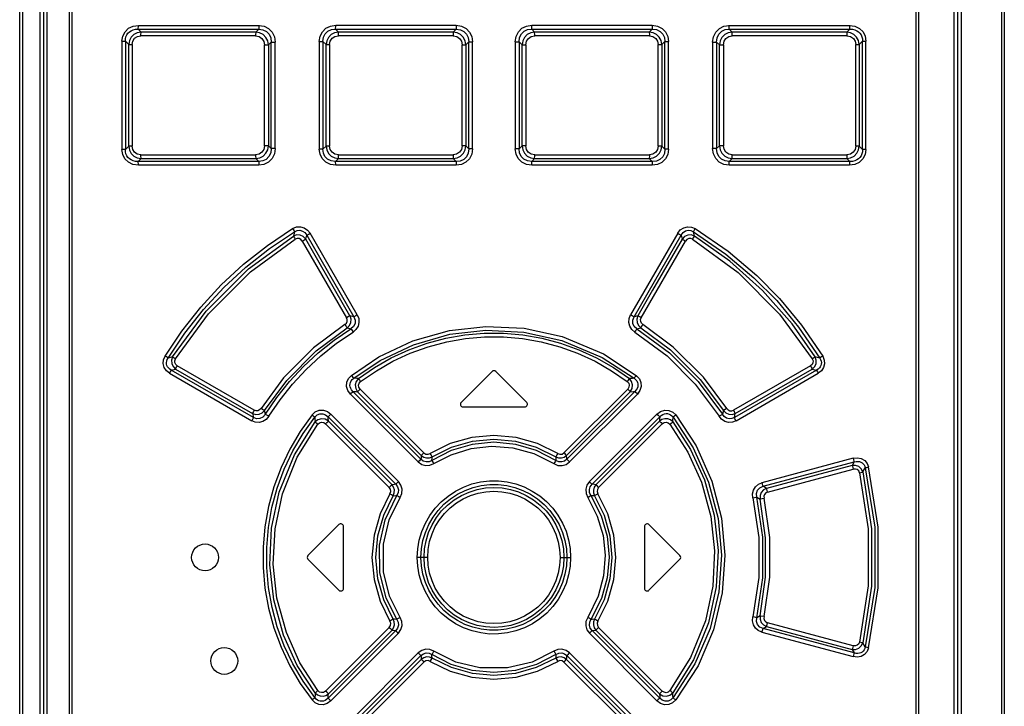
# Model space of a CAD drawing. Extents: x 0 to 594, y 0 to 420.
# Tile 8 of 41: x 82 to 119, y 230 to 255. Entities that reach past the tile are written whole.
import ezdxf

# ---------------------------------------------------------------- set-up
doc = ezdxf.new("R2010")
doc.units = 0
doc.header["$LTSCALE"] = 32.67
doc.layers.get('0').update_dxf_attribs({"linetype": 'CONTINUOUS'})

msp = doc.modelspace()

# ---------------------------------------------------------------- linework, layer by layer
at = {"color": 7, "linetype": 'CONTINUOUS'}
for p, q in [((82.068, 160.24), (82.068, 282.99)), ((82.968, 217.115), (82.968, 282.99)), ((116.968, 282.99), (116.968, 217.115)), ((118.713, 282.99), (118.713, 160.24)), ((83.918, 218.265), (83.918, 281.915)), ((115.518, 281.915), (115.518, 218.265)), ((86.59, 254.768), (86.475, 254.879)), ((86.475, 254.879), (90.963, 254.879)), ((90.963, 254.879), (90.855, 254.768)), ((93.937, 254.768), (93.825, 254.879)), ((93.825, 254.879), (98.312, 254.879)), ((98.312, 254.879), (98.202, 254.768)), ((101.234, 254.768), (101.124, 254.879)), ((101.124, 254.879), (105.611, 254.879)), ((105.611, 254.879), (105.499, 254.768)), ((108.473, 254.879), (112.96, 254.879)), ((108.581, 254.768), (108.473, 254.879)), ((112.96, 254.879), (112.846, 254.768)), ((86.475, 249.951), (86.59, 250.061)), ((90.963, 249.951), (86.475, 249.951)), ((90.855, 250.061), (90.963, 249.951)), ((93.825, 249.951), (93.937, 250.061)), ((98.312, 249.951), (93.825, 249.951)), ((98.202, 250.061), (98.312, 249.951)), ((101.124, 249.951), (101.234, 250.061)), ((105.611, 249.951), (101.124, 249.951)), ((105.499, 250.061), (105.611, 249.951)), ((108.473, 249.951), (108.581, 250.061)), ((112.96, 249.951), (108.473, 249.951)), ((112.846, 250.061), (112.96, 249.951)), ((99.647, 242.135), (98.497, 240.985)), ((100.939, 240.985), (99.789, 242.135)), ((98.568, 240.815), (100.868, 240.815)), ((92.797, 235.285), (93.947, 236.435)), ((94.118, 234.065), (94.118, 236.365)), ((105.318, 236.365), (105.318, 234.065)), ((105.489, 236.435), (106.639, 235.285)), ((92.797, 235.144), (93.947, 233.994)), ((105.489, 233.994), (106.639, 235.144))]:
    msp.add_line(p, q, dxfattribs=at)
at = {"color": 9, "linetype": 'CONTINUOUS'}
for p, q in [((82.177, 282.99), (82.177, 161.771)), ((82.828, 216.99), (82.828, 282.99)), ((83.093, 217.24), (83.093, 283.115)), ((116.843, 217.24), (116.843, 283.115)), ((117.108, 282.99), (117.108, 216.99)), ((118.604, 282.99), (118.604, 161.771)), ((84.007, 281.915), (84.007, 218.265)), ((115.429, 218.265), (115.429, 281.915)), ((86.485, 255.019), (90.969, 255.019)), ((90.855, 254.768), (86.59, 254.768)), ((93.829, 255.02), (98.313, 255.02)), ((98.202, 254.768), (93.937, 254.768)), ((101.123, 255.02), (105.607, 255.02)), ((105.499, 254.768), (101.234, 254.768)), ((108.467, 255.019), (112.951, 255.019)), ((112.846, 254.768), (108.581, 254.768)), ((85.874, 254.43), (85.874, 250.399)), ((85.874, 254.43), (86, 254.43)), ((86, 254.43), (86, 250.399)), ((86, 254.43), (86.125, 254.309)), ((90.849, 254.627), (86.582, 254.627)), ((91.328, 254.291), (91.43, 254.395)), ((91.43, 250.434), (91.43, 254.395)), ((91.43, 254.395), (91.579, 254.395)), ((91.579, 250.434), (91.579, 254.395)), ((93.218, 254.419), (93.218, 250.411)), ((93.218, 254.419), (93.352, 254.419)), ((93.352, 254.419), (93.352, 250.411)), ((93.352, 254.419), (93.469, 254.304)), ((98.201, 254.628), (93.933, 254.628)), ((98.673, 254.298), (98.782, 254.407)), ((98.782, 250.422), (98.782, 254.407)), ((98.782, 254.407), (98.924, 254.407)), ((98.924, 250.422), (98.924, 254.407)), ((100.512, 254.407), (100.512, 250.422)), ((100.512, 254.407), (100.654, 254.407)), ((100.654, 254.407), (100.654, 250.422)), ((100.654, 254.407), (100.763, 254.298)), ((105.503, 254.628), (101.235, 254.628)), ((105.967, 254.304), (106.084, 254.419)), ((106.084, 250.411), (106.084, 254.419)), ((106.084, 254.419), (106.218, 254.419)), ((106.218, 250.411), (106.218, 254.419)), ((107.856, 254.395), (107.856, 250.434)), ((107.856, 254.395), (108.006, 254.395)), ((108.006, 254.395), (108.006, 250.434)), ((108.006, 254.395), (108.108, 254.291)), ((112.854, 254.627), (108.587, 254.627)), ((113.311, 254.309), (113.436, 254.43)), ((113.436, 250.399), (113.436, 254.43)), ((113.436, 254.43), (113.562, 254.43)), ((113.562, 250.399), (113.562, 254.43)), ((86.125, 250.52), (86.125, 254.309)), ((86.125, 254.309), (86.252, 254.309)), ((86.252, 254.309), (86.252, 250.52)), ((91.178, 250.538), (91.178, 254.291)), ((91.178, 254.291), (91.328, 254.291)), ((91.328, 254.291), (91.328, 250.538)), ((93.469, 250.526), (93.469, 254.304)), ((93.469, 254.304), (93.603, 254.304)), ((93.603, 254.304), (93.603, 250.526)), ((98.53, 250.532), (98.53, 254.298)), ((98.53, 254.298), (98.673, 254.298)), ((98.673, 254.298), (98.673, 250.532)), ((100.763, 250.532), (100.763, 254.298)), ((100.763, 254.298), (100.905, 254.298)), ((100.905, 254.298), (100.905, 250.532)), ((105.833, 250.526), (105.833, 254.304)), ((105.833, 254.304), (105.967, 254.304)), ((105.967, 254.304), (105.967, 250.526)), ((108.108, 250.538), (108.108, 254.291)), ((108.108, 254.291), (108.258, 254.291)), ((108.258, 254.291), (108.258, 250.538)), ((113.184, 250.52), (113.184, 254.309)), ((113.184, 254.309), (113.311, 254.309)), ((113.311, 254.309), (113.311, 250.52)), ((86, 250.399), (85.874, 250.399)), ((86.125, 250.52), (86, 250.399)), ((86.252, 250.52), (86.125, 250.52)), ((91.328, 250.538), (91.178, 250.538)), ((91.43, 250.434), (91.328, 250.538)), ((91.579, 250.434), (91.43, 250.434)), ((93.352, 250.411), (93.218, 250.411)), ((93.469, 250.526), (93.352, 250.411)), ((93.603, 250.526), (93.469, 250.526)), ((98.673, 250.532), (98.53, 250.532)), ((98.782, 250.422), (98.673, 250.532)), ((98.924, 250.422), (98.782, 250.422)), ((100.654, 250.422), (100.512, 250.422)), ((100.763, 250.532), (100.654, 250.422)), ((100.905, 250.532), (100.763, 250.532)), ((105.967, 250.526), (105.833, 250.526)), ((106.084, 250.411), (105.967, 250.526)), ((106.218, 250.411), (106.084, 250.411)), ((108.006, 250.434), (107.856, 250.434)), ((108.108, 250.538), (108.006, 250.434)), ((108.258, 250.538), (108.108, 250.538)), ((113.311, 250.52), (113.184, 250.52)), ((113.436, 250.399), (113.311, 250.52)), ((113.562, 250.399), (113.436, 250.399)), ((86.582, 250.202), (90.849, 250.202)), ((86.59, 250.061), (90.855, 250.061)), ((93.933, 250.202), (98.201, 250.202)), ((93.937, 250.061), (98.202, 250.061)), ((101.234, 250.061), (105.499, 250.061)), ((101.235, 250.202), (105.503, 250.202)), ((108.581, 250.061), (112.846, 250.061)), ((108.587, 250.202), (112.854, 250.202)), ((90.969, 249.81), (86.485, 249.81)), ((98.313, 249.81), (93.829, 249.81)), ((105.607, 249.81), (101.123, 249.81)), ((112.951, 249.81), (108.467, 249.81)), ((92.294, 247.337), (92.254, 247.178)), ((92.585, 246.99), (94.234, 244.135)), ((92.714, 247.062), (92.749, 247.209)), ((92.749, 247.209), (94.504, 244.171)), ((94.631, 244.242), (92.879, 247.28)), ((106.557, 247.28), (104.805, 244.242)), ((104.932, 244.171), (106.687, 247.209)), ((105.202, 244.135), (106.851, 246.99)), ((106.687, 247.209), (106.722, 247.062)), ((107.182, 247.178), (107.142, 247.337)), ((94.504, 244.171), (94.361, 244.206)), ((105.074, 244.206), (104.932, 244.171)), ((94.253, 243.761), (94.394, 243.723)), ((105.042, 243.723), (105.183, 243.761)), ((87.76, 242.677), (87.59, 242.633)), ((111.846, 242.633), (111.676, 242.677)), ((87.709, 242.188), (87.872, 242.228)), ((87.872, 242.228), (90.734, 240.574)), ((90.798, 240.695), (87.934, 242.348)), ((111.502, 242.348), (108.638, 240.695)), ((108.702, 240.574), (111.564, 242.228)), ((111.564, 242.228), (111.727, 242.188)), ((87.648, 242.068), (90.706, 240.301)), ((90.769, 240.421), (87.709, 242.188)), ((111.727, 242.188), (108.666, 240.421)), ((108.73, 240.301), (111.788, 242.068)), ((94.377, 241.296), (96.902, 238.769)), ((96.999, 238.868), (94.471, 241.394)), ((94.644, 241.383), (97.016, 239.009)), ((97.113, 239.109), (94.739, 241.482)), ((104.697, 241.482), (102.323, 239.109)), ((102.42, 239.009), (104.792, 241.383)), ((104.965, 241.394), (102.437, 238.868)), ((102.534, 238.769), (105.059, 241.296)), ((90.734, 240.574), (90.769, 240.421)), ((91.212, 240.544), (91.178, 240.683)), ((93.545, 240.451), (96.061, 237.936)), ((96.164, 238.036), (93.651, 240.552)), ((105.785, 240.552), (103.272, 238.036)), ((103.375, 237.936), (105.891, 240.451)), ((108.258, 240.683), (108.224, 240.544)), ((108.666, 240.421), (108.702, 240.574)), ((93.452, 240.188), (95.822, 237.82)), ((95.925, 237.92), (93.557, 240.289)), ((105.879, 240.289), (103.511, 237.92)), ((103.614, 237.82), (105.984, 240.188)), ((97.016, 239.009), (97.004, 238.915)), ((97.004, 238.915), (96.999, 238.868)), ((113.083, 238.907), (109.691, 237.997)), ((109.735, 237.861), (113.129, 238.77)), ((113.045, 238.636), (109.861, 237.783)), ((113.129, 238.77), (113.045, 238.636)), ((109.905, 237.646), (113.091, 238.499)), ((113.447, 238.397), (113.539, 238.549)), ((109.861, 237.783), (109.735, 237.861)), ((109.502, 237.459), (109.622, 237.388)), ((97.254, 235.215), (96.865, 235.215)), ((102.182, 235.215), (102.571, 235.215)), ((109.622, 233.041), (109.502, 232.97)), ((113.091, 231.93), (109.905, 232.783)), ((95.822, 232.609), (93.452, 230.241)), ((96.061, 232.493), (93.545, 229.978)), ((93.557, 230.14), (95.925, 232.509)), ((93.651, 229.878), (96.164, 232.393)), ((103.272, 232.393), (105.785, 229.878)), ((105.891, 229.978), (103.375, 232.493)), ((103.511, 232.509), (105.879, 230.14)), ((105.984, 230.241), (103.614, 232.609)), ((109.691, 232.432), (113.083, 231.522)), ((109.735, 232.568), (109.861, 232.646)), ((113.129, 231.659), (109.735, 232.568)), ((109.861, 232.646), (113.045, 231.793)), ((113.539, 231.881), (113.447, 232.032)), ((96.902, 231.661), (94.377, 229.134)), ((105.059, 229.134), (102.534, 231.661)), ((113.045, 231.793), (113.129, 231.659)), ((94.471, 229.035), (96.999, 231.562)), ((97.016, 231.42), (94.644, 229.046)), ((94.739, 228.947), (97.113, 231.321)), ((102.323, 231.321), (104.697, 228.947)), ((104.792, 229.046), (102.42, 231.42)), ((102.437, 231.562), (104.965, 229.035))]:
    msp.add_line(p, q, dxfattribs=at)
for points in [[(85.874, 254.43), (85.904, 254.621), (85.988, 254.783), (86.12, 254.91), (86.287, 254.991), (86.485, 255.019)], [(86, 254.43), (86.005, 254.515), (86.024, 254.593), (86.055, 254.663), (86.097, 254.725), (86.151, 254.778), (86.216, 254.821), (86.291, 254.854), (86.378, 254.874), (86.476, 254.879)], [(86.59, 254.768), (86.443, 254.74), (86.315, 254.674), (86.214, 254.573), (86.15, 254.449), (86.125, 254.309)], [(86.475, 254.879), (86.48, 254.911), (86.484, 254.96), (86.485, 255.019)], [(86.581, 254.627), (86.582, 254.686), (86.585, 254.735), (86.59, 254.768)], [(90.855, 254.768), (90.851, 254.736), (90.849, 254.687), (90.848, 254.627)], [(91.328, 254.291), (91.3, 254.44), (91.232, 254.571), (91.128, 254.675), (90.999, 254.742), (90.855, 254.768)], [(90.969, 255.02), (90.968, 254.96), (90.966, 254.91), (90.963, 254.879)], [(90.963, 254.879), (91.118, 254.858), (91.248, 254.792), (91.35, 254.686), (91.411, 254.554), (91.43, 254.395)], [(90.969, 255.019), (91.163, 254.989), (91.333, 254.902), (91.465, 254.766), (91.55, 254.593), (91.579, 254.395)], [(93.218, 254.419), (93.248, 254.613), (93.333, 254.779), (93.466, 254.909), (93.634, 254.991), (93.829, 255.02)], [(93.352, 254.419), (93.372, 254.575), (93.436, 254.703), (93.54, 254.802), (93.669, 254.861), (93.825, 254.879)], [(93.937, 254.768), (93.789, 254.741), (93.662, 254.674), (93.56, 254.572), (93.495, 254.446), (93.469, 254.304)], [(93.825, 254.879), (93.827, 254.91), (93.828, 254.959), (93.829, 255.02)], [(93.933, 254.627), (93.933, 254.686), (93.935, 254.736), (93.937, 254.768)], [(98.202, 254.768), (98.202, 254.737), (98.201, 254.687), (98.201, 254.628)], [(98.673, 254.298), (98.646, 254.445), (98.578, 254.574), (98.475, 254.676), (98.347, 254.742), (98.202, 254.768)], [(98.313, 255.02), (98.313, 254.96), (98.312, 254.911), (98.312, 254.879)], [(98.312, 254.879), (98.471, 254.858), (98.602, 254.794), (98.703, 254.69), (98.763, 254.561), (98.782, 254.407)], [(98.313, 255.02), (98.51, 254.989), (98.679, 254.904), (98.811, 254.77), (98.895, 254.6), (98.924, 254.407)], [(100.512, 254.407), (100.542, 254.605), (100.628, 254.775), (100.762, 254.908), (100.931, 254.991), (101.123, 255.02)], [(100.654, 254.407), (100.674, 254.567), (100.739, 254.698), (100.843, 254.8), (100.972, 254.86), (101.124, 254.879)], [(101.234, 254.768), (101.087, 254.742), (100.958, 254.674), (100.856, 254.571), (100.79, 254.443), (100.763, 254.298)], [(101.124, 254.879), (101.123, 254.91), (101.123, 254.959), (101.123, 255.02)], [(101.235, 254.628), (101.235, 254.686), (101.234, 254.736), (101.234, 254.768)], [(105.499, 254.768), (105.501, 254.737), (105.503, 254.688), (105.503, 254.627)], [(105.967, 254.304), (105.94, 254.449), (105.873, 254.575), (105.771, 254.676), (105.644, 254.742), (105.499, 254.768)], [(105.607, 255.02), (105.608, 254.961), (105.609, 254.911), (105.611, 254.879)], [(105.607, 255.02), (105.806, 254.989), (105.976, 254.905), (106.108, 254.773), (106.19, 254.606), (106.218, 254.419)], [(105.611, 254.879), (105.774, 254.859), (105.906, 254.795), (106.007, 254.693), (106.066, 254.567), (106.084, 254.419)], [(107.856, 254.395), (107.887, 254.596), (107.973, 254.77), (108.108, 254.906), (108.278, 254.991), (108.467, 255.019)], [(108.006, 254.395), (108.026, 254.558), (108.091, 254.693), (108.195, 254.798), (108.324, 254.86), (108.473, 254.879)], [(108.581, 254.768), (108.435, 254.742), (108.306, 254.673), (108.202, 254.569), (108.135, 254.439), (108.108, 254.291)], [(108.473, 254.879), (108.47, 254.91), (108.468, 254.959), (108.467, 255.02)], [(108.588, 254.627), (108.587, 254.686), (108.585, 254.736), (108.581, 254.768)], [(113.311, 254.309), (113.284, 254.452), (113.218, 254.577), (113.117, 254.676), (112.991, 254.741), (112.846, 254.768)], [(112.846, 254.768), (112.85, 254.736), (112.854, 254.687), (112.855, 254.627)], [(112.951, 255.02), (112.952, 254.961), (112.955, 254.911), (112.96, 254.879)], [(112.951, 255.019), (113.153, 254.989), (113.323, 254.906), (113.454, 254.775), (113.535, 254.612), (113.562, 254.43)], [(112.96, 254.879), (113.057, 254.874), (113.144, 254.854), (113.22, 254.821), (113.285, 254.778), (113.338, 254.725), (113.381, 254.663), (113.412, 254.593), (113.431, 254.515), (113.436, 254.43)], [(86.252, 254.309), (86.277, 254.436), (86.345, 254.536), (86.448, 254.602), (86.582, 254.627)], [(90.849, 254.627), (90.979, 254.601), (91.083, 254.531), (91.152, 254.424), (91.178, 254.291)], [(93.603, 254.304), (93.629, 254.433), (93.698, 254.536), (93.802, 254.603), (93.933, 254.628)], [(98.201, 254.628), (98.333, 254.602), (98.437, 254.532), (98.506, 254.427), (98.53, 254.298)], [(100.905, 254.298), (100.931, 254.43), (101.001, 254.535), (101.106, 254.603), (101.235, 254.628)], [(105.503, 254.628), (105.637, 254.602), (105.741, 254.532), (105.808, 254.43), (105.833, 254.304)], [(108.258, 254.291), (108.284, 254.426), (108.355, 254.533), (108.46, 254.603), (108.587, 254.627)], [(112.854, 254.627), (112.99, 254.601), (113.095, 254.532), (113.161, 254.432), (113.184, 254.309)], [(86.485, 249.81), (86.283, 249.84), (86.113, 249.923), (85.982, 250.054), (85.901, 250.217), (85.874, 250.399)], [(86.476, 249.951), (86.378, 249.955), (86.292, 249.975), (86.216, 250.008), (86.151, 250.051), (86.098, 250.104), (86.055, 250.166), (86.024, 250.236), (86.005, 250.314), (86, 250.399)], [(86.125, 250.52), (86.152, 250.377), (86.217, 250.253), (86.319, 250.153), (86.445, 250.088), (86.59, 250.061)], [(86.582, 250.202), (86.445, 250.228), (86.341, 250.297), (86.275, 250.397), (86.252, 250.52)], [(91.178, 250.538), (91.152, 250.403), (91.081, 250.296), (90.976, 250.227), (90.849, 250.202)], [(90.855, 250.061), (91.001, 250.088), (91.13, 250.156), (91.234, 250.26), (91.301, 250.39), (91.328, 250.538)], [(91.43, 250.434), (91.41, 250.271), (91.345, 250.136), (91.241, 250.032), (91.112, 249.97), (90.963, 249.951)], [(91.579, 250.434), (91.549, 250.233), (91.462, 250.059), (91.328, 249.923), (91.158, 249.838), (90.969, 249.81)], [(93.829, 249.81), (93.63, 249.84), (93.46, 249.924), (93.328, 250.057), (93.246, 250.223), (93.218, 250.411)], [(93.825, 249.951), (93.662, 249.97), (93.53, 250.034), (93.429, 250.136), (93.37, 250.262), (93.352, 250.411)], [(93.469, 250.526), (93.496, 250.38), (93.562, 250.254), (93.665, 250.153), (93.792, 250.087), (93.937, 250.061)], [(93.933, 250.202), (93.799, 250.228), (93.695, 250.297), (93.627, 250.399), (93.603, 250.526)], [(98.53, 250.532), (98.505, 250.399), (98.435, 250.295), (98.33, 250.226), (98.201, 250.202)], [(98.202, 250.061), (98.349, 250.088), (98.478, 250.155), (98.58, 250.258), (98.646, 250.387), (98.673, 250.532)], [(98.782, 250.422), (98.762, 250.262), (98.697, 250.131), (98.593, 250.029), (98.464, 249.969), (98.312, 249.951)], [(98.924, 250.422), (98.893, 250.225), (98.808, 250.054), (98.674, 249.922), (98.505, 249.838), (98.313, 249.81)], [(101.123, 249.81), (100.926, 249.84), (100.757, 249.926), (100.624, 250.06), (100.541, 250.229), (100.512, 250.422)], [(101.124, 249.951), (100.965, 249.971), (100.834, 250.035), (100.733, 250.139), (100.673, 250.269), (100.654, 250.422)], [(100.763, 250.532), (100.79, 250.384), (100.858, 250.256), (100.961, 250.153), (101.089, 250.087), (101.234, 250.061)], [(101.235, 250.202), (101.103, 250.227), (100.998, 250.297), (100.93, 250.402), (100.905, 250.532)], [(105.499, 250.061), (105.647, 250.088), (105.774, 250.155), (105.876, 250.257), (105.941, 250.383), (105.967, 250.526)], [(105.833, 250.526), (105.807, 250.396), (105.738, 250.294), (105.634, 250.226), (105.503, 250.202)], [(106.218, 250.411), (106.188, 250.216), (106.103, 250.05), (105.97, 249.92), (105.801, 249.838), (105.607, 249.81)], [(106.084, 250.411), (106.064, 250.254), (106, 250.126), (105.896, 250.027), (105.767, 249.969), (105.611, 249.951)], [(108.467, 249.81), (108.273, 249.84), (108.103, 249.927), (107.971, 250.063), (107.886, 250.236), (107.856, 250.434)], [(108.473, 249.951), (108.318, 249.971), (108.188, 250.037), (108.086, 250.143), (108.025, 250.276), (108.006, 250.434)], [(108.108, 250.538), (108.136, 250.389), (108.204, 250.258), (108.308, 250.154), (108.437, 250.087), (108.581, 250.061)], [(108.587, 250.202), (108.457, 250.228), (108.353, 250.299), (108.284, 250.405), (108.258, 250.538)], [(112.846, 250.061), (112.993, 250.089), (113.121, 250.156), (113.221, 250.257), (113.286, 250.381), (113.311, 250.52)], [(113.184, 250.52), (113.159, 250.393), (113.091, 250.293), (112.988, 250.227), (112.854, 250.202)], [(113.562, 250.399), (113.532, 250.209), (113.448, 250.046), (113.316, 249.919), (113.149, 249.838), (112.951, 249.81)], [(113.436, 250.399), (113.431, 250.314), (113.412, 250.236), (113.381, 250.166), (113.339, 250.104), (113.285, 250.052), (113.22, 250.008), (113.144, 249.975), (113.058, 249.955), (112.96, 249.951)], [(86.485, 249.81), (86.484, 249.868), (86.48, 249.918), (86.475, 249.951)], [(86.59, 250.061), (86.586, 250.093), (86.582, 250.142), (86.581, 250.202)], [(90.848, 250.202), (90.849, 250.143), (90.851, 250.094), (90.855, 250.061)], [(90.963, 249.951), (90.966, 249.919), (90.968, 249.87), (90.969, 249.81)], [(93.829, 249.81), (93.828, 249.868), (93.827, 249.918), (93.825, 249.951)], [(93.937, 250.061), (93.935, 250.092), (93.933, 250.141), (93.933, 250.202)], [(98.201, 250.202), (98.201, 250.143), (98.202, 250.093), (98.202, 250.061)], [(98.312, 249.951), (98.312, 249.919), (98.313, 249.87), (98.313, 249.81)], [(101.123, 249.81), (101.123, 249.869), (101.123, 249.919), (101.124, 249.951)], [(101.234, 250.061), (101.234, 250.093), (101.235, 250.142), (101.235, 250.202)], [(105.503, 250.202), (105.503, 250.143), (105.501, 250.093), (105.499, 250.061)], [(105.611, 249.951), (105.609, 249.919), (105.608, 249.87), (105.607, 249.81)], [(108.467, 249.81), (108.468, 249.869), (108.47, 249.919), (108.473, 249.951)], [(108.581, 250.061), (108.585, 250.093), (108.587, 250.142), (108.588, 250.202)], [(112.855, 250.202), (112.854, 250.143), (112.85, 250.094), (112.846, 250.061)], [(112.96, 249.951), (112.956, 249.919), (112.952, 249.869), (112.951, 249.81)], [(87.482, 242.705), (88.106, 243.641), (88.805, 244.53), (89.572, 245.362), (90.402, 246.13), (91.289, 246.829), (92.226, 247.456)], [(92.226, 247.456), (92.367, 247.514), (92.516, 247.524), (92.66, 247.485), (92.783, 247.401), (92.879, 247.28)], [(92.226, 247.456), (92.256, 247.407), (92.279, 247.365), (92.294, 247.337)], [(92.294, 247.337), (92.397, 247.383), (92.499, 247.391), (92.598, 247.363), (92.681, 247.303), (92.749, 247.209)], [(106.557, 247.28), (106.655, 247.404), (106.781, 247.487), (106.928, 247.525), (107.075, 247.513), (107.21, 247.456)], [(106.687, 247.209), (106.758, 247.306), (106.845, 247.367), (106.947, 247.392), (107.046, 247.382), (107.142, 247.337)], [(107.142, 247.337), (107.156, 247.364), (107.18, 247.406), (107.21, 247.456)], [(107.21, 247.456), (108.44, 246.611), (109.501, 245.712), (110.349, 244.851), (111.168, 243.861), (111.954, 242.705)], [(87.59, 242.633), (88.211, 243.563), (88.903, 244.442), (89.663, 245.264), (90.486, 246.024), (91.364, 246.716), (92.294, 247.337)], [(87.76, 242.677), (89.012, 244.386), (90.589, 245.959), (92.254, 247.178)], [(87.868, 242.604), (89.096, 244.28), (90.658, 245.841), (92.323, 247.06)], [(92.714, 247.062), (92.623, 247.158), (92.504, 247.212), (92.376, 247.219), (92.254, 247.178)], [(92.254, 247.178), (92.268, 247.151), (92.292, 247.109), (92.323, 247.059)], [(92.585, 246.99), (92.533, 247.05), (92.465, 247.083), (92.391, 247.086), (92.323, 247.06)], [(92.585, 246.99), (92.638, 247.021), (92.684, 247.046), (92.714, 247.062)], [(94.361, 244.206), (93.263, 246.11), (92.714, 247.062)], [(92.749, 247.209), (92.778, 247.225), (92.824, 247.25), (92.878, 247.281)], [(106.722, 247.062), (105.624, 245.158), (105.074, 244.206)], [(106.558, 247.281), (106.611, 247.251), (106.656, 247.225), (106.687, 247.209)], [(107.182, 247.178), (107.058, 247.219), (106.93, 247.212), (106.812, 247.157), (106.722, 247.062)], [(106.722, 247.062), (106.751, 247.047), (106.796, 247.021), (106.851, 246.99)], [(107.113, 247.06), (107.043, 247.086), (106.969, 247.083), (106.902, 247.049), (106.851, 246.99)], [(107.113, 247.06), (107.143, 247.109), (107.167, 247.151), (107.182, 247.178)], [(107.113, 247.06), (108.806, 245.817), (110.351, 244.268), (111.568, 242.604)], [(107.142, 247.337), (108.351, 246.508), (109.397, 245.626), (110.241, 244.773), (111.057, 243.789), (111.846, 242.633)], [(111.676, 242.677), (110.816, 243.907), (109.716, 245.154), (108.503, 246.243), (107.182, 247.178)], [(94.173, 243.88), (94.226, 243.93), (94.256, 243.995), (94.259, 244.067), (94.234, 244.135)], [(94.362, 244.207), (94.333, 244.191), (94.288, 244.166), (94.234, 244.135)], [(94.253, 243.761), (94.341, 243.85), (94.392, 243.963), (94.399, 244.087), (94.362, 244.207)], [(94.504, 244.171), (94.554, 244.044), (94.549, 243.918), (94.493, 243.808), (94.394, 243.723)], [(94.631, 244.242), (94.686, 244.102), (94.696, 243.957), (94.66, 243.817), (94.583, 243.696), (94.473, 243.602)], [(94.631, 244.242), (94.579, 244.212), (94.534, 244.187), (94.504, 244.171)], [(104.963, 243.602), (104.85, 243.699), (104.774, 243.821), (104.74, 243.961), (104.751, 244.106), (104.805, 244.242)], [(104.932, 244.171), (104.903, 244.186), (104.859, 244.211), (104.805, 244.242)], [(105.042, 243.723), (104.939, 243.812), (104.886, 243.925), (104.883, 244.049), (104.932, 244.171)], [(105.074, 244.207), (105.037, 244.086), (105.045, 243.962), (105.095, 243.849), (105.183, 243.761)], [(105.202, 244.135), (105.149, 244.165), (105.104, 244.191), (105.074, 244.207)], [(105.263, 243.88), (105.209, 243.931), (105.18, 243.996), (105.177, 244.066), (105.202, 244.135)], [(94.173, 243.88), (93.008, 243.014), (91.891, 241.894), (91.05, 240.76)], [(91.178, 240.683), (92.005, 241.801), (93.105, 242.906), (94.253, 243.761)], [(91.212, 240.544), (91.639, 241.171), (92.111, 241.763), (92.627, 242.318), (93.182, 242.832), (93.772, 243.301), (94.394, 243.723)], [(94.173, 243.88), (94.206, 243.83), (94.234, 243.787), (94.253, 243.761)], [(94.394, 243.723), (94.413, 243.697), (94.44, 243.655), (94.473, 243.603)], [(94.419, 241.991), (95.44, 242.679), (96.704, 243.274), (98.07, 243.66), (99.419, 243.814), (100.838, 243.746), (102.262, 243.434), (103.79, 242.793), (105.017, 241.991)], [(104.963, 243.603), (104.995, 243.654), (105.023, 243.696), (105.042, 243.723)], [(105.042, 243.723), (106.257, 242.83), (107.324, 241.765), (108.224, 240.544)], [(105.183, 243.761), (105.202, 243.787), (105.23, 243.829), (105.263, 243.88)], [(105.183, 243.761), (106.294, 242.937), (107.398, 241.838), (108.258, 240.683)], [(108.385, 240.76), (107.515, 241.929), (106.394, 243.044), (105.263, 243.88)], [(91.339, 240.468), (91.758, 241.084), (92.222, 241.667), (92.729, 242.214), (93.275, 242.72), (93.858, 243.184), (94.473, 243.602)], [(94.502, 241.881), (95.49, 242.548), (96.726, 243.133), (98.079, 243.519), (99.419, 243.673), (100.829, 243.605), (102.241, 243.294), (103.741, 242.662), (104.934, 241.881)], [(94.677, 241.874), (95.269, 242.283), (95.896, 242.641), (96.551, 242.944), (97.23, 243.189), (97.925, 243.374), (98.635, 243.498), (99.353, 243.561), (100.074, 243.561), (100.793, 243.499), (101.503, 243.375), (102.201, 243.19), (102.882, 242.945), (103.539, 242.642), (104.166, 242.284), (104.759, 241.874)], [(94.758, 241.762), (95.342, 242.165), (95.959, 242.517), (96.606, 242.815), (97.274, 243.056), (97.959, 243.237), (98.658, 243.359), (99.365, 243.42), (100.075, 243.42), (100.782, 243.358), (101.48, 243.236), (102.165, 243.055), (102.834, 242.814), (103.48, 242.516), (104.097, 242.164), (104.678, 241.762)], [(104.963, 243.602), (106.161, 242.72), (107.212, 241.669), (108.096, 240.469)], [(87.648, 242.068), (87.526, 242.166), (87.446, 242.287), (87.412, 242.428), (87.424, 242.569), (87.482, 242.705)], [(87.59, 242.633), (87.566, 242.65), (87.528, 242.676), (87.482, 242.705)], [(87.709, 242.188), (87.65, 242.224), (87.605, 242.266), (87.571, 242.312), (87.548, 242.361), (87.535, 242.412), (87.532, 242.465), (87.539, 242.519), (87.558, 242.576), (87.59, 242.633)], [(87.76, 242.677), (87.72, 242.555), (87.727, 242.43), (87.78, 242.316), (87.872, 242.228)], [(87.868, 242.604), (87.821, 242.633), (87.783, 242.659), (87.76, 242.677)], [(87.934, 242.348), (87.874, 242.4), (87.843, 242.465), (87.841, 242.535), (87.868, 242.604)], [(111.568, 242.604), (111.595, 242.532), (111.592, 242.462), (111.561, 242.398), (111.502, 242.348)], [(111.564, 242.228), (111.657, 242.318), (111.71, 242.432), (111.716, 242.557), (111.676, 242.677)], [(111.676, 242.677), (111.653, 242.66), (111.615, 242.635), (111.568, 242.605)], [(111.846, 242.633), (111.878, 242.576), (111.897, 242.52), (111.904, 242.464), (111.901, 242.411), (111.888, 242.361), (111.865, 242.312), (111.831, 242.266), (111.785, 242.224), (111.727, 242.188)], [(111.954, 242.705), (112.013, 242.562), (112.024, 242.419), (111.986, 242.28), (111.907, 242.162), (111.788, 242.068)], [(111.954, 242.705), (111.908, 242.676), (111.87, 242.651), (111.846, 242.633)], [(87.872, 242.228), (87.884, 242.256), (87.906, 242.298), (87.934, 242.348)], [(111.502, 242.348), (111.53, 242.299), (111.551, 242.257), (111.564, 242.228)], [(87.648, 242.068), (87.675, 242.117), (87.696, 242.159), (87.709, 242.188)], [(94.377, 241.296), (94.279, 241.431), (94.236, 241.578), (94.246, 241.732), (94.309, 241.873), (94.419, 241.991)], [(94.471, 241.394), (94.422, 241.448), (94.388, 241.504), (94.368, 241.561), (94.359, 241.617), (94.363, 241.673), (94.378, 241.729), (94.405, 241.783), (94.446, 241.834), (94.502, 241.881)], [(94.502, 241.881), (94.484, 241.906), (94.455, 241.945), (94.419, 241.991)], [(94.677, 241.874), (94.619, 241.876), (94.502, 241.881)], [(94.677, 241.874), (94.591, 241.765), (94.556, 241.634), (94.574, 241.501), (94.644, 241.383)], [(94.758, 241.762), (94.723, 241.809), (94.695, 241.848), (94.677, 241.874)], [(104.759, 241.874), (104.741, 241.848), (104.713, 241.809), (104.678, 241.762)], [(104.934, 241.881), (104.876, 241.879), (104.759, 241.874)], [(104.792, 241.383), (104.863, 241.503), (104.88, 241.637), (104.843, 241.767), (104.759, 241.874)], [(105.017, 241.991), (104.982, 241.946), (104.953, 241.907), (104.934, 241.881)], [(104.934, 241.881), (104.99, 241.834), (105.031, 241.782), (105.058, 241.728), (105.073, 241.673), (105.076, 241.617), (105.068, 241.56), (105.048, 241.504), (105.014, 241.448), (104.965, 241.394)], [(105.017, 241.991), (105.13, 241.868), (105.191, 241.726), (105.199, 241.571), (105.153, 241.424), (105.059, 241.296)], [(111.727, 242.188), (111.739, 242.16), (111.76, 242.118), (111.788, 242.068)], [(94.739, 241.482), (94.693, 241.553), (94.682, 241.628), (94.704, 241.701), (94.758, 241.762)], [(104.678, 241.762), (104.733, 241.699), (104.754, 241.625), (104.742, 241.55), (104.697, 241.482)], [(94.376, 241.296), (94.417, 241.336), (94.45, 241.371), (94.471, 241.394)], [(94.471, 241.394), (94.586, 241.387), (94.644, 241.383)], [(94.644, 241.383), (94.664, 241.406), (94.698, 241.44), (94.739, 241.482)], [(104.697, 241.482), (104.737, 241.441), (104.771, 241.407), (104.792, 241.383)], [(104.792, 241.383), (104.907, 241.391), (104.965, 241.394)], [(104.964, 241.394), (104.985, 241.372), (105.018, 241.337), (105.059, 241.296)], [(91.05, 240.76), (90.998, 240.705), (90.934, 240.675), (90.865, 240.671), (90.798, 240.695)], [(91.178, 240.683), (91.149, 240.699), (91.104, 240.726), (91.051, 240.76)], [(108.385, 240.76), (108.333, 240.727), (108.288, 240.699), (108.258, 240.683)], [(108.385, 240.76), (108.437, 240.706), (108.502, 240.675), (108.572, 240.672), (108.638, 240.695)], [(91.339, 240.468), (91.24, 240.351), (91.116, 240.273), (90.976, 240.238), (90.835, 240.249), (90.706, 240.301)], [(90.769, 240.421), (90.757, 240.393), (90.735, 240.351), (90.706, 240.3)], [(90.798, 240.695), (90.77, 240.645), (90.747, 240.603), (90.734, 240.574)], [(90.734, 240.574), (90.852, 240.537), (90.975, 240.545), (91.088, 240.595), (91.178, 240.683)], [(91.212, 240.544), (91.121, 240.437), (91.007, 240.38), (90.886, 240.376), (90.769, 240.421)], [(92.948, 240.52), (92.509, 239.905), (92.123, 239.249), (91.796, 238.559), (91.531, 237.842), (91.33, 237.106), (91.196, 236.357), (91.128, 235.599), (91.128, 234.835), (91.196, 234.074), (91.33, 233.323), (91.53, 232.589), (91.794, 231.875), (92.121, 231.184), (92.508, 230.527), (92.948, 229.91)], [(91.339, 240.468), (91.287, 240.5), (91.242, 240.527), (91.212, 240.544)], [(93.053, 229.995), (92.618, 230.604), (92.238, 231.25), (91.916, 231.928), (91.655, 232.632), (91.459, 233.354), (91.327, 234.09), (91.26, 234.837), (91.26, 235.587), (91.326, 236.333), (91.458, 237.071), (91.655, 237.795), (91.915, 238.5), (92.238, 239.179), (92.618, 239.825), (93.053, 240.434)], [(92.948, 240.52), (93.069, 240.63), (93.213, 240.69), (93.369, 240.696), (93.518, 240.649), (93.651, 240.552)], [(92.948, 240.52), (92.992, 240.484), (93.029, 240.454), (93.053, 240.434)], [(93.053, 240.434), (93.14, 240.52), (93.239, 240.562), (93.348, 240.565), (93.451, 240.528), (93.545, 240.451)], [(93.053, 240.434), (93.056, 240.375), (93.063, 240.257)], [(93.545, 240.451), (93.569, 240.473), (93.606, 240.508), (93.65, 240.552)], [(93.557, 240.289), (93.549, 240.397), (93.545, 240.451)], [(105.785, 240.552), (105.923, 240.651), (106.074, 240.697), (106.231, 240.688), (106.373, 240.626), (106.488, 240.52)], [(105.786, 240.552), (105.829, 240.51), (105.866, 240.474), (105.891, 240.451)], [(105.891, 240.451), (105.883, 240.343), (105.879, 240.289)], [(105.891, 240.451), (105.947, 240.502), (106.005, 240.538), (106.064, 240.56), (106.122, 240.569), (106.179, 240.566), (106.235, 240.551), (106.288, 240.525), (106.338, 240.486), (106.383, 240.434)], [(106.373, 240.257), (106.377, 240.316), (106.383, 240.434)], [(106.383, 240.434), (106.406, 240.454), (106.443, 240.484), (106.488, 240.52)], [(106.383, 240.434), (107.133, 239.3), (107.707, 238.015), (108.06, 236.66), (108.184, 235.304), (108.086, 233.93), (107.761, 232.573), (107.199, 231.252), (106.383, 229.995)], [(106.488, 240.52), (107.25, 239.366), (107.833, 238.058), (108.191, 236.678), (108.316, 235.3), (108.216, 233.903), (107.885, 232.524), (107.314, 231.184), (106.488, 229.91)], [(108.224, 240.544), (108.195, 240.527), (108.15, 240.5), (108.096, 240.469)], [(108.73, 240.301), (108.595, 240.248), (108.453, 240.239), (108.313, 240.276), (108.192, 240.355), (108.096, 240.469)], [(108.666, 240.421), (108.568, 240.38), (108.47, 240.373), (108.374, 240.4), (108.292, 240.456), (108.224, 240.544)], [(108.258, 240.683), (108.349, 240.595), (108.462, 240.544), (108.585, 240.537), (108.702, 240.574)], [(108.702, 240.574), (108.689, 240.602), (108.667, 240.644), (108.638, 240.695)], [(108.73, 240.3), (108.702, 240.35), (108.68, 240.393), (108.666, 240.421)], [(93.063, 230.172), (92.4, 231.196), (91.886, 232.326), (91.522, 233.631), (91.375, 234.942), (91.442, 236.307), (91.731, 237.643), (92.292, 239.03), (93.063, 240.257)], [(93.169, 230.256), (92.499, 231.295), (91.992, 232.423), (91.644, 233.696), (91.507, 234.967), (91.573, 236.285), (91.851, 237.58), (92.401, 238.948), (93.169, 240.173)], [(93.557, 240.289), (93.436, 240.36), (93.3, 240.378), (93.169, 240.342), (93.063, 240.257)], [(93.063, 240.257), (93.086, 240.238), (93.123, 240.208), (93.169, 240.173)], [(93.169, 240.173), (93.231, 240.227), (93.305, 240.248), (93.382, 240.235), (93.452, 240.188)], [(93.452, 240.188), (93.495, 240.231), (93.532, 240.267), (93.557, 240.289)], [(106.373, 240.257), (106.289, 240.33), (106.188, 240.371), (106.078, 240.378), (105.973, 240.35), (105.879, 240.289)], [(105.879, 240.289), (105.903, 240.267), (105.94, 240.232), (105.984, 240.188)], [(105.984, 240.188), (106.056, 240.236), (106.134, 240.248), (106.207, 240.226), (106.267, 240.173)], [(106.267, 240.173), (106.312, 240.208), (106.35, 240.237), (106.373, 240.257)], [(106.267, 240.173), (106.935, 239.138), (107.443, 238.01), (107.792, 236.732), (107.929, 235.459), (107.863, 234.141), (107.586, 232.852), (107.037, 231.484), (106.267, 230.256)], [(106.373, 240.257), (107.035, 239.235), (107.55, 238.104), (107.915, 236.793), (108.061, 235.478), (107.993, 234.114), (107.704, 232.784), (107.144, 231.4), (106.373, 230.172)], [(102.091, 239.082), (101.345, 239.45), (100.545, 239.676), (99.718, 239.752), (98.891, 239.676), (98.091, 239.45), (97.345, 239.082)], [(102.027, 238.826), (101.306, 239.196), (100.527, 239.424), (99.718, 239.5), (98.909, 239.424), (98.13, 239.196), (97.409, 238.826)], [(97.42, 238.961), (98.14, 239.317), (98.915, 239.537), (99.718, 239.611), (100.521, 239.537), (101.296, 239.317), (102.016, 238.961)], [(97.487, 238.707), (98.121, 239.039), (98.875, 239.273), (99.625, 239.358), (100.418, 239.3), (101.206, 239.083), (101.949, 238.707)], [(97.113, 239.109), (97.072, 239.067), (97.038, 239.033), (97.016, 239.009)], [(97.016, 239.009), (97.106, 238.949), (97.21, 238.919), (97.318, 238.924), (97.42, 238.962)], [(97.113, 239.109), (97.183, 239.064), (97.266, 239.055), (97.345, 239.082)], [(97.42, 238.962), (97.403, 238.988), (97.377, 239.03), (97.345, 239.082)], [(97.409, 238.826), (97.416, 238.916), (97.42, 238.961)], [(102.091, 239.082), (102.06, 239.031), (102.033, 238.989), (102.016, 238.962)], [(102.016, 238.962), (102.119, 238.924), (102.227, 238.919), (102.331, 238.949), (102.42, 239.009)], [(102.016, 238.961), (102.023, 238.871), (102.027, 238.826)], [(102.091, 239.082), (102.171, 239.054), (102.254, 239.064), (102.323, 239.109)], [(102.42, 239.009), (102.399, 239.032), (102.365, 239.066), (102.323, 239.109)], [(102.437, 238.868), (102.432, 238.915), (102.42, 239.009)], [(96.999, 238.868), (96.978, 238.845), (96.944, 238.811), (96.902, 238.768)], [(96.902, 238.769), (97.035, 238.674), (97.184, 238.632), (97.338, 238.643), (97.487, 238.707)], [(97.409, 238.826), (97.302, 238.776), (97.192, 238.768), (97.088, 238.799), (96.999, 238.868)], [(97.487, 238.707), (97.454, 238.757), (97.427, 238.799), (97.409, 238.826)], [(102.027, 238.826), (102.009, 238.799), (101.981, 238.757), (101.949, 238.707)], [(101.949, 238.707), (102.101, 238.642), (102.257, 238.633), (102.405, 238.676), (102.534, 238.769)], [(102.437, 238.868), (102.344, 238.798), (102.239, 238.767), (102.131, 238.777), (102.027, 238.826)], [(102.534, 238.768), (102.493, 238.81), (102.459, 238.844), (102.437, 238.868)], [(113.447, 238.397), (113.39, 238.512), (113.295, 238.596), (113.176, 238.639), (113.045, 238.636)], [(113.045, 238.636), (113.058, 238.606), (113.074, 238.558), (113.091, 238.499)], [(113.083, 238.907), (113.243, 238.925), (113.389, 238.896), (113.516, 238.821), (113.608, 238.713), (113.662, 238.581)], [(113.083, 238.907), (113.099, 238.849), (113.116, 238.801), (113.129, 238.77)], [(113.129, 238.77), (113.2, 238.786), (113.265, 238.789), (113.325, 238.781), (113.377, 238.762), (113.424, 238.735), (113.464, 238.7), (113.497, 238.658), (113.522, 238.607), (113.539, 238.549)], [(113.539, 238.549), (113.567, 238.556), (113.609, 238.568), (113.662, 238.581)], [(113.661, 231.848), (114.017, 234.083), (114.017, 236.346), (113.662, 238.581)], [(113.324, 238.367), (113.293, 238.434), (113.24, 238.482), (113.17, 238.505), (113.091, 238.499)], [(113.324, 238.367), (113.376, 238.38), (113.419, 238.39), (113.447, 238.397)], [(113.324, 238.367), (113.644, 236.274), (113.644, 234.155), (113.324, 232.062)], [(113.447, 238.397), (113.77, 236.284), (113.77, 234.145), (113.447, 232.032)], [(113.539, 238.549), (113.892, 236.335), (113.892, 234.094), (113.539, 231.881)], [(95.925, 237.92), (95.901, 237.898), (95.865, 237.863), (95.822, 237.82)], [(96.061, 237.936), (96.016, 237.931), (95.925, 237.92)], [(95.973, 237.512), (96.011, 237.616), (96.015, 237.725), (95.986, 237.829), (95.925, 237.92)], [(96.164, 238.036), (96.122, 237.994), (96.085, 237.958), (96.061, 237.936)], [(96.061, 237.936), (96.132, 237.842), (96.163, 237.736), (96.154, 237.627), (96.106, 237.523)], [(96.228, 237.446), (96.292, 237.599), (96.301, 237.755), (96.258, 237.905), (96.164, 238.036)], [(96.865, 235.215), (96.883, 235.538), (96.94, 235.862), (97.034, 236.181), (97.165, 236.488), (97.331, 236.777), (97.528, 237.044), (97.755, 237.286), (98.009, 237.5), (98.287, 237.684), (98.585, 237.835), (98.897, 237.949), (99.219, 238.026), (99.549, 238.064), (99.882, 238.065), (100.211, 238.027), (100.534, 237.95), (100.846, 237.837), (101.144, 237.687), (101.422, 237.504), (101.676, 237.291), (101.904, 237.049), (102.102, 236.782), (102.269, 236.493), (102.401, 236.186), (102.495, 235.867), (102.552, 235.541), (102.571, 235.215)], [(97.003, 235.215), (97.021, 235.531), (97.077, 235.843), (97.168, 236.146), (97.294, 236.436), (97.452, 236.71), (97.641, 236.962), (97.857, 237.191), (98.099, 237.393), (98.363, 237.566), (98.646, 237.708), (98.942, 237.816), (99.249, 237.888), (99.563, 237.924), (99.879, 237.924), (100.193, 237.887), (100.499, 237.814), (100.795, 237.706), (101.077, 237.564), (101.341, 237.39), (101.582, 237.188), (101.798, 236.959), (101.985, 236.707), (102.143, 236.435), (102.268, 236.146), (102.359, 235.843), (102.414, 235.532), (102.433, 235.215)], [(103.272, 238.036), (103.176, 237.901), (103.134, 237.75), (103.145, 237.595), (103.208, 237.446)], [(103.375, 237.936), (103.351, 237.958), (103.315, 237.993), (103.272, 238.036)], [(103.33, 237.523), (103.281, 237.63), (103.273, 237.74), (103.305, 237.845), (103.375, 237.936)], [(103.511, 237.92), (103.466, 237.925), (103.375, 237.936)], [(103.511, 237.92), (103.45, 237.829), (103.42, 237.724), (103.425, 237.615), (103.463, 237.512)], [(103.614, 237.82), (103.572, 237.862), (103.535, 237.897), (103.511, 237.92)], [(109.355, 237.427), (109.343, 237.578), (109.375, 237.72), (109.45, 237.845), (109.559, 237.94), (109.691, 237.997)], [(109.502, 237.459), (109.492, 237.598), (109.533, 237.719), (109.618, 237.809), (109.735, 237.861)], [(109.735, 237.861), (109.723, 237.891), (109.708, 237.939), (109.691, 237.998)], [(95.849, 237.587), (95.481, 236.841), (95.255, 236.041), (95.179, 235.215), (95.255, 234.388), (95.481, 233.589), (95.849, 232.843)], [(95.973, 232.917), (95.618, 233.637), (95.399, 234.412), (95.325, 235.215), (95.399, 236.017), (95.617, 236.792), (95.973, 237.512)], [(96.106, 232.906), (95.703, 233.711), (95.47, 234.636), (95.456, 235.674), (95.668, 236.62), (96.106, 237.523)], [(95.849, 237.587), (95.876, 237.666), (95.866, 237.75), (95.822, 237.82)], [(95.849, 237.587), (95.901, 237.555), (95.945, 237.529), (95.973, 237.513)], [(95.973, 237.512), (96.061, 237.52), (96.106, 237.523)], [(96.106, 237.523), (96.133, 237.506), (96.176, 237.479), (96.228, 237.446)], [(97.116, 235.215), (97.135, 235.53), (97.192, 235.838), (97.285, 236.137), (97.414, 236.425), (97.578, 236.695), (97.772, 236.943), (97.994, 237.165), (98.24, 237.358), (98.509, 237.52), (98.795, 237.649), (99.092, 237.742), (99.399, 237.799), (99.713, 237.818), (100.027, 237.8), (100.337, 237.744), (100.637, 237.651), (100.923, 237.522), (101.193, 237.359), (101.441, 237.166), (101.663, 236.944), (101.856, 236.698), (102.019, 236.429), (102.149, 236.142), (102.244, 235.841), (102.301, 235.531), (102.32, 235.215)], [(97.254, 235.215), (97.272, 235.51), (97.325, 235.802), (97.414, 236.088), (97.537, 236.36), (97.691, 236.614), (97.875, 236.85), (98.086, 237.06), (98.319, 237.242), (98.576, 237.397), (98.849, 237.519), (99.129, 237.606), (99.418, 237.659), (99.718, 237.677), (100.016, 237.659), (100.306, 237.607), (100.589, 237.518), (100.863, 237.395), (101.119, 237.24), (101.352, 237.058), (101.563, 236.847), (101.746, 236.612), (101.9, 236.357), (102.022, 236.085), (102.111, 235.799), (102.164, 235.507), (102.182, 235.215)], [(103.208, 237.446), (103.259, 237.479), (103.302, 237.506), (103.33, 237.523)], [(103.33, 237.523), (103.715, 236.764), (103.932, 236.004), (104.005, 235.223), (103.936, 234.449), (103.725, 233.692), (103.33, 232.906)], [(103.33, 237.523), (103.419, 237.516), (103.463, 237.512)], [(103.463, 237.512), (103.491, 237.529), (103.534, 237.555), (103.587, 237.587)], [(103.463, 237.512), (103.818, 236.792), (104.037, 236.017), (104.111, 235.215), (104.037, 234.412), (103.818, 233.637), (103.463, 232.917)], [(103.614, 237.82), (103.569, 237.749), (103.56, 237.663), (103.587, 237.586)], [(103.587, 232.842), (103.955, 233.588), (104.181, 234.388), (104.257, 235.214), (104.181, 236.041), (103.955, 236.84), (103.587, 237.586)], [(109.861, 237.783), (109.75, 237.725), (109.667, 237.631), (109.622, 237.514), (109.622, 237.388)], [(109.905, 237.646), (109.839, 237.614), (109.791, 237.561), (109.767, 237.493), (109.77, 237.419)], [(109.905, 237.646), (109.889, 237.703), (109.873, 237.752), (109.861, 237.783)], [(96.227, 232.984), (95.836, 233.769), (95.61, 234.684), (95.605, 235.703), (95.82, 236.614), (96.228, 237.446)], [(103.208, 237.446), (103.564, 236.753), (103.778, 236.034), (103.859, 235.293), (103.802, 234.525), (103.6, 233.772), (103.208, 232.983)], [(109.355, 237.427), (109.417, 237.441), (109.469, 237.452), (109.502, 237.459)], [(109.355, 237.427), (109.577, 235.958), (109.577, 234.471), (109.355, 233.002)], [(109.502, 232.97), (109.728, 234.461), (109.728, 235.968), (109.502, 237.459)], [(109.622, 237.388), (109.655, 237.395), (109.707, 237.405), (109.77, 237.419)], [(109.622, 233.041), (109.831, 234.485), (109.831, 235.944), (109.622, 237.388)], [(109.77, 233.01), (109.982, 234.475), (109.982, 235.955), (109.77, 237.419)], [(102.571, 235.215), (102.552, 234.891), (102.496, 234.567), (102.402, 234.248), (102.271, 233.941), (102.105, 233.652), (101.908, 233.385), (101.681, 233.143), (101.427, 232.929), (101.149, 232.745), (100.851, 232.595), (100.539, 232.48), (100.217, 232.403), (99.886, 232.365), (99.554, 232.364), (99.225, 232.402), (98.902, 232.479), (98.589, 232.593), (98.291, 232.742), (98.013, 232.925), (97.76, 233.138), (97.532, 233.38), (97.334, 233.647), (97.167, 233.937), (97.035, 234.244), (96.941, 234.563), (96.884, 234.888), (96.865, 235.215)], [(102.433, 235.215), (102.414, 234.898), (102.359, 234.587), (102.268, 234.283), (102.142, 233.993), (101.984, 233.72), (101.795, 233.467), (101.579, 233.238), (101.337, 233.036), (101.073, 232.863), (100.79, 232.721), (100.494, 232.613), (100.187, 232.541), (99.873, 232.505), (99.557, 232.506), (99.243, 232.542), (98.937, 232.615), (98.641, 232.723), (98.359, 232.865), (98.095, 233.039), (97.854, 233.241), (97.638, 233.47), (97.451, 233.722), (97.293, 233.994), (97.168, 234.283), (97.077, 234.586), (97.022, 234.897), (97.003, 235.215)], [(102.32, 235.215), (102.301, 234.899), (102.244, 234.591), (102.151, 234.292), (102.022, 234.004), (101.858, 233.734), (101.664, 233.486), (101.442, 233.264), (101.196, 233.071), (100.927, 232.909), (100.641, 232.78), (100.344, 232.687), (100.037, 232.63), (99.723, 232.611), (99.409, 232.629), (99.099, 232.685), (98.799, 232.778), (98.513, 232.907), (98.243, 233.07), (97.995, 233.263), (97.773, 233.485), (97.58, 233.731), (97.416, 234), (97.287, 234.287), (97.192, 234.588), (97.135, 234.898), (97.116, 235.215)], [(102.182, 235.215), (102.164, 234.919), (102.111, 234.627), (102.021, 234.341), (101.899, 234.069), (101.745, 233.815), (101.56, 233.579), (101.35, 233.369), (101.116, 233.187), (100.859, 233.032), (100.586, 232.91), (100.307, 232.823), (100.018, 232.77), (99.718, 232.752), (99.42, 232.77), (99.13, 232.823), (98.847, 232.911), (98.573, 233.034), (98.317, 233.189), (98.084, 233.371), (97.874, 233.582), (97.69, 233.817), (97.536, 234.072), (97.414, 234.344), (97.325, 234.63), (97.272, 234.922), (97.254, 235.215)], [(95.822, 232.609), (95.867, 232.68), (95.876, 232.766), (95.849, 232.843)], [(95.973, 232.917), (95.945, 232.901), (95.902, 232.874), (95.849, 232.842)], [(95.925, 232.509), (95.986, 232.6), (96.016, 232.705), (96.011, 232.814), (95.973, 232.917)], [(96.106, 232.906), (96.017, 232.913), (95.973, 232.917)], [(96.106, 232.906), (96.155, 232.799), (96.163, 232.689), (96.13, 232.584), (96.061, 232.493)], [(96.228, 232.983), (96.177, 232.95), (96.134, 232.923), (96.106, 232.906)], [(96.164, 232.393), (96.259, 232.528), (96.302, 232.679), (96.291, 232.834), (96.227, 232.984)], [(103.208, 232.983), (103.144, 232.831), (103.135, 232.674), (103.178, 232.525), (103.272, 232.393)], [(103.33, 232.906), (103.302, 232.923), (103.259, 232.95), (103.208, 232.983)], [(103.375, 232.493), (103.304, 232.587), (103.273, 232.694), (103.282, 232.803), (103.33, 232.906)], [(103.463, 232.917), (103.374, 232.91), (103.33, 232.906)], [(103.463, 232.917), (103.425, 232.813), (103.421, 232.704), (103.45, 232.6), (103.511, 232.509)], [(103.587, 232.842), (103.535, 232.874), (103.491, 232.9), (103.463, 232.917)], [(103.587, 232.842), (103.559, 232.763), (103.57, 232.679), (103.614, 232.609)], [(109.691, 232.432), (109.555, 232.491), (109.447, 232.587), (109.374, 232.712), (109.343, 232.854), (109.355, 233.002)], [(109.502, 232.97), (109.469, 232.977), (109.417, 232.988), (109.355, 233.002)], [(109.735, 232.568), (109.613, 232.623), (109.53, 232.716), (109.491, 232.836), (109.502, 232.97)], [(109.622, 233.041), (109.623, 232.914), (109.668, 232.797), (109.751, 232.704), (109.861, 232.646)], [(109.77, 233.01), (109.655, 233.034), (109.622, 233.041)], [(109.77, 233.01), (109.767, 232.936), (109.792, 232.867), (109.841, 232.814), (109.905, 232.783)], [(109.861, 232.646), (109.873, 232.676), (109.888, 232.724), (109.905, 232.783)], [(95.822, 232.609), (95.864, 232.567), (95.9, 232.532), (95.925, 232.509)], [(95.925, 232.509), (95.97, 232.504), (96.061, 232.493)], [(96.061, 232.493), (96.084, 232.472), (96.12, 232.436), (96.164, 232.393)], [(103.272, 232.393), (103.314, 232.435), (103.351, 232.471), (103.375, 232.493)], [(103.375, 232.493), (103.42, 232.499), (103.511, 232.509)], [(103.511, 232.509), (103.535, 232.531), (103.571, 232.566), (103.614, 232.609)], [(109.691, 232.431), (109.708, 232.489), (109.723, 232.537), (109.735, 232.568)], [(113.045, 231.793), (113.177, 231.79), (113.297, 231.835), (113.391, 231.919), (113.447, 232.032)], [(113.324, 232.062), (113.293, 231.994), (113.24, 231.947), (113.171, 231.924), (113.091, 231.93)], [(113.447, 232.032), (113.419, 232.039), (113.377, 232.05), (113.324, 232.062)], [(97.485, 231.723), (97.336, 231.787), (97.18, 231.796), (97.032, 231.754), (96.902, 231.661)], [(96.902, 231.661), (96.943, 231.62), (96.977, 231.585), (96.999, 231.562)], [(96.999, 231.562), (97.092, 231.632), (97.197, 231.662), (97.305, 231.652), (97.409, 231.603)], [(97.409, 231.603), (97.427, 231.63), (97.454, 231.672), (97.485, 231.723)], [(102.027, 231.603), (101.299, 231.231), (100.517, 231.004), (99.709, 230.929), (98.903, 231.007), (98.127, 231.235), (97.409, 231.603)], [(97.42, 231.468), (97.413, 231.558), (97.409, 231.603)], [(101.949, 231.722), (101.135, 231.32), (100.228, 231.101), (99.196, 231.103), (98.301, 231.32), (97.485, 231.723)], [(102.534, 231.661), (102.401, 231.755), (102.251, 231.797), (102.097, 231.786), (101.949, 231.722)], [(101.949, 231.722), (101.981, 231.672), (102.009, 231.63), (102.027, 231.603)], [(102.027, 231.603), (102.019, 231.513), (102.016, 231.468)], [(102.027, 231.603), (102.134, 231.653), (102.244, 231.661), (102.348, 231.63), (102.437, 231.562)], [(102.437, 231.562), (102.458, 231.584), (102.492, 231.619), (102.534, 231.661)], [(113.091, 231.93), (113.075, 231.872), (113.059, 231.824), (113.045, 231.793)], [(113.661, 231.848), (113.604, 231.71), (113.509, 231.602), (113.383, 231.531), (113.239, 231.504), (113.083, 231.522)], [(113.129, 231.659), (113.116, 231.629), (113.1, 231.581), (113.083, 231.522)], [(113.539, 231.881), (113.522, 231.822), (113.497, 231.772), (113.464, 231.729), (113.424, 231.694), (113.377, 231.667), (113.324, 231.649), (113.265, 231.64), (113.2, 231.643), (113.129, 231.659)], [(113.661, 231.849), (113.609, 231.862), (113.567, 231.873), (113.539, 231.881)], [(96.999, 231.562), (97.004, 231.514), (97.016, 231.42)], [(97.42, 231.468), (97.317, 231.506), (97.209, 231.51), (97.105, 231.48), (97.016, 231.42)], [(97.016, 231.42), (97.037, 231.397), (97.071, 231.363), (97.113, 231.321)], [(97.345, 231.347), (97.265, 231.375), (97.182, 231.365), (97.113, 231.321)], [(97.345, 231.347), (97.376, 231.398), (97.403, 231.441), (97.42, 231.468)], [(97.345, 231.347), (98.091, 230.979), (98.891, 230.754), (99.718, 230.678), (100.545, 230.754), (101.345, 230.979), (102.091, 231.347)], [(102.016, 231.468), (101.296, 231.112), (100.521, 230.893), (99.718, 230.819), (98.915, 230.893), (98.14, 231.112), (97.42, 231.468)], [(102.42, 231.42), (102.33, 231.481), (102.226, 231.51), (102.118, 231.505), (102.016, 231.468)], [(102.016, 231.468), (102.033, 231.441), (102.059, 231.399), (102.091, 231.347)], [(102.323, 231.321), (102.253, 231.365), (102.17, 231.375), (102.091, 231.347)], [(102.323, 231.321), (102.364, 231.362), (102.398, 231.397), (102.42, 231.42)], [(102.42, 231.42), (102.426, 231.467), (102.437, 231.562)], [(93.063, 230.172), (93.059, 230.113), (93.053, 229.995)], [(93.169, 230.256), (93.123, 230.221), (93.086, 230.192), (93.063, 230.172)], [(93.063, 230.172), (93.147, 230.099), (93.248, 230.058), (93.357, 230.051), (93.463, 230.079), (93.557, 230.14)], [(93.452, 230.241), (93.38, 230.193), (93.302, 230.182), (93.229, 230.203), (93.169, 230.256)], [(93.557, 230.14), (93.533, 230.162), (93.496, 230.197), (93.452, 230.241)], [(93.545, 229.978), (93.553, 230.086), (93.557, 230.14)], [(105.984, 230.241), (105.941, 230.198), (105.904, 230.163), (105.879, 230.14)], [(105.879, 230.14), (106, 230.069), (106.136, 230.051), (106.267, 230.087), (106.373, 230.172)], [(105.879, 230.14), (105.887, 230.032), (105.891, 229.978)], [(106.267, 230.256), (106.204, 230.202), (106.131, 230.181), (106.054, 230.194), (105.984, 230.241)], [(106.373, 230.172), (106.35, 230.191), (106.313, 230.221), (106.267, 230.256)], [(106.383, 229.995), (106.38, 230.054), (106.373, 230.172)], [(93.053, 229.995), (93.03, 229.975), (92.993, 229.945), (92.948, 229.91)], [(93.651, 229.878), (93.513, 229.778), (93.362, 229.732), (93.205, 229.741), (93.063, 229.803), (92.948, 229.91)], [(93.545, 229.978), (93.489, 229.927), (93.431, 229.891), (93.372, 229.869), (93.314, 229.86), (93.256, 229.863), (93.201, 229.878), (93.148, 229.905), (93.098, 229.943), (93.053, 229.995)], [(93.65, 229.877), (93.607, 229.92), (93.57, 229.955), (93.545, 229.978)], [(106.488, 229.91), (106.367, 229.799), (106.223, 229.739), (106.067, 229.733), (105.918, 229.78), (105.785, 229.878)], [(105.891, 229.978), (105.867, 229.956), (105.83, 229.921), (105.786, 229.877)], [(106.383, 229.995), (106.296, 229.909), (106.197, 229.867), (106.088, 229.864), (105.985, 229.902), (105.891, 229.978)], [(106.488, 229.91), (106.444, 229.945), (106.407, 229.975), (106.383, 229.995)]]:
    msp.add_lwpolyline(points, dxfattribs=at)
at = {"color": 7, "linetype": 'CONTINUOUS'}
for centre in [(88.968, 235.215), (89.682, 231.362)]:
    msp.add_circle(centre, 0.5, dxfattribs=at)
for centre, start, end in [((99.718, 242.065), 45, 135), ((98.568, 240.915), 135, 270), ((100.868, 240.915), 270, 45), ((94.018, 236.365), 0, 135), ((105.418, 236.365), 45, 180), ((92.868, 235.215), 135, 225), ((106.568, 235.215), 315, 45), ((94.018, 234.065), 225, 360), ((105.418, 234.065), 180, 315)]:
    msp.add_arc(centre, 0.1, start, end, dxfattribs=at)

doc.saveas('drawing.dxf')
